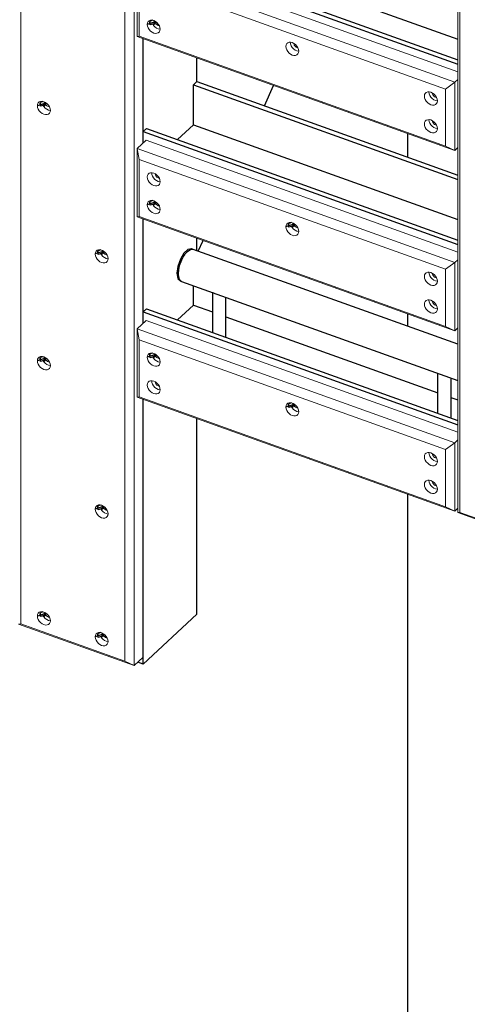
# Model space of a CAD drawing. Header units: millimetres. Extents: x 1069 to 250059, y -65909 to 70891.
# Tile 74 of 109: x 223090 to 224407, y -8656 to -5759. Entities that reach past the tile are written whole.
import ezdxf

# ---------------------------------------------------------------- set-up
doc = ezdxf.new("R2010")
doc.units = ezdxf.units.MM
for name, color, linetype, lineweight in [('N-CO-BC-BETONVORM-G', 50, 'Continuous', 25), ('N-CO-KC-KUNSTSTOFVORM-G', 7, 'Continuous', 13), ('N-CO-SC-STAALVORM-G', 10, 'Continuous', 25)]:
    doc.layers.add(name, color=color, linetype=linetype, lineweight=lineweight)

# ---------------------------------------------------------------- blocks, each defined once
blk = doc.blocks.new('GM_Hakorit_2850 - GM_Hakorit_2850-V158-3D impressie')
at = {"layer": 'N-CO-KC-KUNSTSTOFVORM-G'}
for p, q in [((11464.4, -4858.8), (11438, -4883.4)), ((11804.2, -4980.8), (11464.4, -4858.8)), ((11438, -4883.4), (11777.8, -5005.3)), ((11438, -4883.4), (11438, -7209.4)), ((11444.5, -4915.6), (11438, -4883.4)), ((11750.3, -5025.3), (11444.5, -4915.6)), ((11444.5, -4915.6), (11444.5, -7208.9)), ((11527.8, -4977.2), (11525.6, -4976.7)), ((11777.8, -5005.3), (11804.2, -4980.8)), ((11804.2, -4980.8), (11804.2, -4993.3)), ((11525.6, -4986.9), (11530.6, -4988)), ((11777.8, -5005.3), (11750.3, -5025.3)), ((11777.8, -5005.3), (11777.8, -7331.3)), ((11697.7, -5038.2), (11695.5, -5037.7)), ((11750.3, -5025.3), (11750.3, -7318.7)), ((11695.5, -5047.9), (11700.5, -5049)), ((11804.2, -5217.2), (11804.2, -5523.8)), ((11697.7, -5480.5), (11695.5, -5480)), ((11695.5, -5490.2), (11700.5, -5491.4)), ((11804.2, -5747.7), (11804.2, -6054.3)), ((11527.8, -5861.9), (11525.6, -5861.4)), ((11525.6, -5871.6), (11530.6, -5872.7)), ((11804.2, -6278.2), (11804.2, -6584.8)), ((11697.7, -6365.2), (11695.5, -6364.7)), ((11695.5, -6374.9), (11700.5, -6376)), ((11527.8, -6746.6), (11525.6, -6746.1)), ((11525.6, -6756.3), (11530.6, -6757.4)), ((11804.2, -6808.6), (11804.2, -7115.3)), ((11438, -7209.4), (11444.5, -7208.9)), ((11777.8, -7331.3), (11438, -7209.4)), ((11444.5, -7208.9), (11750.3, -7318.7)), ((11527.8, -7188.9), (11525.6, -7188.4)), ((11525.6, -7198.6), (11530.6, -7199.8)), ((11697.7, -7249.9), (11695.5, -7249.4)), ((11695.5, -7259.6), (11700.5, -7260.7)), ((11750.3, -7318.7), (11777.8, -7331.3)), ((11786.3, -7323.4), (11777.8, -7331.3))]:
    blk.add_line(p, q, dxfattribs=at)
for points in [[(11512.4, -4999.2, 0), (11507.5, -4996.8, 0), (11502.9, -4993.3, 0), (11498.9, -4988.9, 0), (11495.9, -4984, 0), (11494, -4978.9, 0), (11493.3, -4973.9, 0), (11494, -4969.4, 0), (11495.9, -4965.7, 0), (11498.9, -4963, 0), (11502.9, -4961.5, 0), (11507.5, -4961.3, 0), (11512.4, -4962.4, 0)], [(11509.8, -4973.1, 0), (11512.1, -4976.7, 0), (11516.1, -4981, 0), (11520.7, -4984.5, 0), (11525.6, -4986.9, 0)], [(11512.4, -4962.4, 0), (11517.4, -4964.8, 0), (11522, -4968.3, 0), (11526, -4972.7, 0), (11529, -4977.5, 0), (11530.9, -4982.7, 0), (11531.6, -4987.6, 0), (11530.9, -4992.2, 0), (11529, -4995.9, 0), (11526, -4998.6, 0), (11522, -5000.1, 0), (11517.4, -5000.3, 0), (11512.4, -4999.2, 0)], [(11525.6, -4976.7, 0), (11523.4, -4975.6, 0), (11521.4, -4974.1, 0), (11519.6, -4972.1, 0), (11518.3, -4970, 0), (11517.4, -4967.7, 0), (11517.1, -4965.5, 0)], [(11682.3, -5060.1, 0), (11677.4, -5057.7, 0), (11672.8, -5054.2, 0), (11668.8, -5049.9, 0), (11665.8, -5045, 0), (11663.9, -5039.9, 0), (11663.2, -5034.9, 0), (11663.9, -5030.4, 0), (11665.8, -5026.6, 0), (11668.8, -5023.9, 0), (11672.8, -5022.4, 0), (11677.4, -5022.2, 0), (11682.3, -5023.4, 0)], [(11676.4, -5022.6, 0), (11677.1, -5027.6, 0), (11679, -5032.7, 0), (11682, -5037.6, 0), (11686, -5042, 0), (11690.6, -5045.5, 0), (11695.5, -5047.9, 0)], [(11682.3, -5023.4, 0), (11687.3, -5025.8, 0), (11691.9, -5029.3, 0), (11695.9, -5033.6, 0), (11698.9, -5038.5, 0), (11700.8, -5043.6, 0), (11701.5, -5048.6, 0), (11700.8, -5053.1, 0), (11698.9, -5056.9, 0), (11695.9, -5059.6, 0), (11691.9, -5061.1, 0), (11687.3, -5061.3, 0), (11682.3, -5060.1, 0)], [(11695.5, -5037.7, 0), (11693.3, -5036.6, 0), (11691.3, -5035, 0), (11689.5, -5033.1, 0), (11688.2, -5030.9, 0), (11687.3, -5028.7, 0), (11687, -5026.4, 0)], [(11682.3, -5502.5, 0), (11677.4, -5500.1, 0), (11672.8, -5496.6, 0), (11668.8, -5492.2, 0), (11665.8, -5487.4, 0), (11663.9, -5482.2, 0), (11663.2, -5477.3, 0), (11663.9, -5472.7, 0), (11665.8, -5469, 0), (11668.8, -5466.3, 0), (11672.8, -5464.8, 0), (11677.4, -5464.6, 0), (11682.3, -5465.7, 0)], [(11682.3, -5465.7, 0), (11687.3, -5468.1, 0), (11691.9, -5471.6, 0), (11695.9, -5476, 0), (11698.9, -5480.9, 0), (11700.8, -5486, 0), (11701.5, -5491, 0), (11700.8, -5495.5, 0), (11698.9, -5499.2, 0), (11695.9, -5501.9, 0), (11691.9, -5503.4, 0), (11687.3, -5503.6, 0), (11682.3, -5502.5, 0)], [(11695.5, -5480, 0), (11693.3, -5478.9, 0), (11691.3, -5477.4, 0), (11689.5, -5475.5, 0), (11688.2, -5473.3, 0), (11687.3, -5471, 0), (11687, -5468.8, 0)], [(11679.7, -5476.4, 0), (11682, -5480, 0), (11686, -5484.3, 0), (11690.6, -5487.8, 0), (11695.5, -5490.2, 0)], [(11512.4, -5883.8, 0), (11507.5, -5881.4, 0), (11502.9, -5878, 0), (11498.9, -5873.6, 0), (11495.9, -5868.7, 0), (11494, -5863.6, 0), (11493.3, -5858.6, 0), (11494, -5854.1, 0), (11495.9, -5850.4, 0), (11498.9, -5847.6, 0), (11502.9, -5846.2, 0), (11507.5, -5846, 0), (11512.4, -5847.1, 0)], [(11512.4, -5847.1, 0), (11517.4, -5849.5, 0), (11522, -5853, 0), (11526, -5857.4, 0), (11529, -5862.2, 0), (11530.9, -5867.4, 0), (11531.6, -5872.3, 0), (11530.9, -5876.9, 0), (11529, -5880.6, 0), (11526, -5883.3, 0), (11522, -5884.8, 0), (11517.4, -5885, 0), (11512.4, -5883.8, 0)], [(11525.6, -5861.4, 0), (11523.4, -5860.3, 0), (11521.4, -5858.8, 0), (11519.6, -5856.8, 0), (11518.3, -5854.7, 0), (11517.4, -5852.4, 0), (11517.1, -5850.2, 0)], [(11509.8, -5857.8, 0), (11512.1, -5861.3, 0), (11516.1, -5865.7, 0), (11520.7, -5869.2, 0), (11525.6, -5871.6, 0)], [(11682.3, -6387.2, 0), (11677.4, -6384.8, 0), (11672.8, -6381.3, 0), (11668.8, -6376.9, 0), (11665.8, -6372, 0), (11663.9, -6366.9, 0), (11663.2, -6361.9, 0), (11663.9, -6357.4, 0), (11665.8, -6353.7, 0), (11668.8, -6351, 0), (11672.8, -6349.5, 0), (11677.4, -6349.3, 0), (11682.3, -6350.4, 0)], [(11679.7, -6361.1, 0), (11682, -6364.7, 0), (11686, -6369, 0), (11690.6, -6372.5, 0), (11695.5, -6374.9, 0)], [(11682.3, -6350.4, 0), (11687.3, -6352.8, 0), (11691.9, -6356.3, 0), (11695.9, -6360.7, 0), (11698.9, -6365.6, 0), (11700.8, -6370.7, 0), (11701.5, -6375.7, 0), (11700.8, -6380.2, 0), (11698.9, -6383.9, 0), (11695.9, -6386.6, 0), (11691.9, -6388.1, 0), (11687.3, -6388.3, 0), (11682.3, -6387.2, 0)], [(11695.5, -6364.7, 0), (11693.3, -6363.6, 0), (11691.3, -6362.1, 0), (11689.5, -6360.2, 0), (11688.2, -6358, 0), (11687.3, -6355.7, 0), (11687, -6353.5, 0)], [(11512.4, -6768.5, 0), (11507.5, -6766.1, 0), (11502.9, -6762.7, 0), (11498.9, -6758.3, 0), (11495.9, -6753.4, 0), (11494, -6748.3, 0), (11493.3, -6743.3, 0), (11494, -6738.8, 0), (11495.9, -6735.1, 0), (11498.9, -6732.3, 0), (11502.9, -6730.8, 0), (11507.5, -6730.7, 0), (11512.4, -6731.8, 0)], [(11506.5, -6731.1, 0), (11507.2, -6736, 0), (11509.1, -6741.2, 0), (11512.1, -6746, 0), (11516.1, -6750.4, 0), (11520.7, -6753.9, 0), (11525.6, -6756.3, 0)], [(11512.4, -6731.8, 0), (11517.4, -6734.2, 0), (11522, -6737.7, 0), (11526, -6742, 0), (11529, -6746.9, 0), (11530.9, -6752.1, 0), (11531.6, -6757, 0), (11530.9, -6761.6, 0), (11529, -6765.3, 0), (11526, -6768, 0), (11522, -6769.5, 0), (11517.4, -6769.7, 0), (11512.4, -6768.5, 0)], [(11525.6, -6746.1, 0), (11523.4, -6745, 0), (11521.4, -6743.5, 0), (11519.6, -6741.5, 0), (11518.3, -6739.4, 0), (11517.4, -6737.1, 0), (11517.1, -6734.9, 0)], [(11512.4, -7210.9, 0), (11507.5, -7208.5, 0), (11502.9, -7205, 0), (11498.9, -7200.7, 0), (11495.9, -7195.8, 0), (11494, -7190.7, 0), (11493.3, -7185.7, 0), (11494, -7181.2, 0), (11495.9, -7177.4, 0), (11498.9, -7174.7, 0), (11502.9, -7173.2, 0), (11507.5, -7173, 0), (11512.4, -7174.2, 0)], [(11506.5, -7173.4, 0), (11507.2, -7178.4, 0), (11509.1, -7183.5, 0), (11512.1, -7188.4, 0), (11516.1, -7192.7, 0), (11520.7, -7196.2, 0), (11525.6, -7198.6, 0)], [(11512.4, -7174.2, 0), (11517.4, -7176.6, 0), (11522, -7180.1, 0), (11526, -7184.4, 0), (11529, -7189.3, 0), (11530.9, -7194.4, 0), (11531.6, -7199.4, 0), (11530.9, -7203.9, 0), (11529, -7207.7, 0), (11526, -7210.4, 0), (11522, -7211.9, 0), (11517.4, -7212, 0), (11512.4, -7210.9, 0)], [(11525.6, -7188.4, 0), (11523.4, -7187.4, 0), (11521.4, -7185.8, 0), (11519.6, -7183.9, 0), (11518.3, -7181.7, 0), (11517.4, -7179.4, 0), (11517.1, -7177.2, 0)], [(11682.3, -7271.9, 0), (11677.4, -7269.5, 0), (11672.8, -7266, 0), (11668.8, -7261.6, 0), (11665.8, -7256.7, 0), (11663.9, -7251.6, 0), (11663.2, -7246.6, 0), (11663.9, -7242.1, 0), (11665.8, -7238.4, 0), (11668.8, -7235.7, 0), (11672.8, -7234.2, 0), (11677.4, -7234, 0), (11682.3, -7235.1, 0)], [(11676.4, -7234.4, 0), (11677.1, -7239.4, 0), (11679, -7244.5, 0), (11682, -7249.4, 0), (11686, -7253.7, 0), (11690.6, -7257.2, 0), (11695.5, -7259.6, 0)], [(11682.3, -7235.1, 0), (11687.3, -7237.5, 0), (11691.9, -7241, 0), (11695.9, -7245.4, 0), (11698.9, -7250.3, 0), (11700.8, -7255.4, 0), (11701.5, -7260.4, 0), (11700.8, -7264.9, 0), (11698.9, -7268.6, 0), (11695.9, -7271.3, 0), (11691.9, -7272.8, 0), (11687.3, -7273, 0), (11682.3, -7271.9, 0)], [(11695.5, -7249.4, 0), (11693.3, -7248.3, 0), (11691.3, -7246.8, 0), (11689.5, -7244.8, 0), (11688.2, -7242.7, 0), (11687.3, -7240.4, 0), (11687, -7238.2, 0)]]:
    blk.add_polyline3d(points, dxfattribs=at)
blk = doc.blocks.new('GM_Hakorit_3820 - GM_Hakorit_3820-V160-3D impressie')
at = {"layer": 'N-CO-KC-KUNSTSTOFVORM-G'}
for p, q in [((10152.7, -4452), (10152.7, -7051.4)), ((10486, -4541.7), (10486, -7157.4)), ((10458.5, -4561.7), (10458.5, -7161.1)), ((10512.4, -5814.5), (10512.4, -6121.6)), ((10236, -6015.3), (10233.8, -6014.8)), ((10233.8, -6025), (10238.8, -6026.1)), ((10512.4, -6345), (10512.4, -6652.1)), ((10405.9, -6451.7), (10403.7, -6451.2)), ((10403.7, -6461.4), (10408.7, -6462.5)), ((10236, -6766.1), (10233.8, -6765.6)), ((10233.8, -6775.8), (10238.8, -6777)), ((10512.4, -6875.5), (10512.4, -7132.9)), ((10152.7, -7051.4), (10152.7, -7537)), ((10512.4, -7132.9), (10512.4, -7634.8)), ((10458.5, -7161.1), (10458.5, -7646.7)), ((10486, -7157.4), (10486, -7659.3)), ((10405.9, -7202.5), (10403.7, -7202)), ((10403.7, -7212.2), (10408.7, -7213.4)), ((10236, -7517), (10233.8, -7516.5)), ((10233.8, -7526.7), (10238.8, -7527.8)), ((10146.2, -7537.4), (10152.7, -7537)), ((10486, -7659.3), (10146.2, -7537.4)), ((10152.7, -7537), (10458.5, -7646.7)), ((10405.9, -7578), (10403.7, -7577.4)), ((10403.7, -7587.6), (10408.7, -7588.8)), ((10458.5, -7646.7), (10486, -7659.3)), ((10512.4, -7634.8), (10486, -7659.3))]:
    blk.add_line(p, q, dxfattribs=at)
for points in [[(10220.6, -6037.2, 0), (10215.7, -6034.8, 0), (10211.1, -6031.4, 0), (10207.1, -6027, 0), (10204.1, -6022.1, 0), (10202.2, -6017, 0), (10201.5, -6012, 0), (10202.2, -6007.5, 0), (10204.1, -6003.8, 0), (10207.1, -6001, 0), (10211.1, -5999.5, 0), (10215.7, -5999.4, 0), (10220.6, -6000.5, 0)], [(10218, -6011.2, 0), (10220.3, -6014.7, 0), (10224.2, -6019.1, 0), (10228.9, -6022.6, 0), (10233.8, -6025, 0)], [(10220.6, -6000.5, 0), (10225.6, -6002.9, 0), (10230.2, -6006.4, 0), (10234.1, -6010.7, 0), (10237.2, -6015.6, 0), (10239.1, -6020.8, 0), (10239.7, -6025.7, 0), (10239.1, -6030.3, 0), (10237.2, -6034, 0), (10234.1, -6036.7, 0), (10230.2, -6038.2, 0), (10225.6, -6038.4, 0), (10220.6, -6037.2, 0)], [(10233.8, -6014.8, 0), (10231.6, -6013.7, 0), (10229.6, -6012.1, 0), (10227.8, -6010.2, 0), (10226.4, -6008, 0), (10225.6, -6005.8, 0), (10225.3, -6003.6, 0)], [(10390.5, -6473.6, 0), (10385.6, -6471.2, 0), (10381, -6467.7, 0), (10377, -6463.4, 0), (10374, -6458.5, 0), (10372.1, -6453.4, 0), (10371.4, -6448.4, 0), (10372.1, -6443.9, 0), (10374, -6440.2, 0), (10377, -6437.4, 0), (10381, -6435.9, 0), (10385.6, -6435.8, 0), (10390.5, -6436.9, 0)], [(10387.9, -6447.6, 0), (10390.2, -6451.1, 0), (10394.1, -6455.5, 0), (10398.8, -6459, 0), (10403.7, -6461.4, 0)], [(10390.5, -6436.9, 0), (10395.5, -6439.3, 0), (10400.1, -6442.8, 0), (10404, -6447.1, 0), (10407.1, -6452, 0), (10409, -6457.1, 0), (10409.6, -6462.1, 0), (10409, -6466.7, 0), (10407.1, -6470.4, 0), (10404, -6473.1, 0), (10400.1, -6474.6, 0), (10395.5, -6474.8, 0), (10390.5, -6473.6, 0)], [(10403.7, -6451.2, 0), (10401.5, -6450.1, 0), (10399.5, -6448.5, 0), (10397.7, -6446.6, 0), (10396.3, -6444.4, 0), (10395.5, -6442.2, 0), (10395.2, -6440, 0)], [(10220.6, -6788.1, 0), (10215.7, -6785.7, 0), (10211.1, -6782.2, 0), (10207.1, -6777.9, 0), (10204.1, -6773, 0), (10202.2, -6767.9, 0), (10201.5, -6762.9, 0), (10202.2, -6758.3, 0), (10204.1, -6754.6, 0), (10207.1, -6751.9, 0), (10211.1, -6750.4, 0), (10215.7, -6750.2, 0), (10220.6, -6751.4, 0)], [(10218, -6762, 0), (10220.3, -6765.6, 0), (10224.2, -6769.9, 0), (10228.9, -6773.4, 0), (10233.8, -6775.8, 0)], [(10220.6, -6751.4, 0), (10225.6, -6753.8, 0), (10230.2, -6757.3, 0), (10234.1, -6761.6, 0), (10237.2, -6766.5, 0), (10239.1, -6771.6, 0), (10239.7, -6776.6, 0), (10239.1, -6781.1, 0), (10237.2, -6784.8, 0), (10234.1, -6787.6, 0), (10230.2, -6789.1, 0), (10225.6, -6789.2, 0), (10220.6, -6788.1, 0)], [(10233.8, -6765.6, 0), (10231.6, -6764.5, 0), (10229.6, -6763, 0), (10227.8, -6761.1, 0), (10226.4, -6758.9, 0), (10225.6, -6756.6, 0), (10225.3, -6754.4, 0)], [(10390.5, -7224.5, 0), (10385.6, -7222.1, 0), (10381, -7218.6, 0), (10377, -7214.3, 0), (10374, -7209.4, 0), (10372.1, -7204.3, 0), (10371.4, -7199.3, 0), (10372.1, -7194.7, 0), (10374, -7191, 0), (10377, -7188.3, 0), (10381, -7186.8, 0), (10385.6, -7186.6, 0), (10390.5, -7187.8, 0)], [(10387.9, -7198.4, 0), (10390.2, -7202, 0), (10394.1, -7206.3, 0), (10398.8, -7209.8, 0), (10403.7, -7212.2, 0)], [(10390.5, -7187.8, 0), (10395.5, -7190.2, 0), (10400.1, -7193.7, 0), (10404, -7198, 0), (10407.1, -7202.9, 0), (10409, -7208, 0), (10409.6, -7213, 0), (10409, -7217.5, 0), (10407.1, -7221.2, 0), (10404, -7224, 0), (10400.1, -7225.5, 0), (10395.5, -7225.6, 0), (10390.5, -7224.5, 0)], [(10403.7, -7202, 0), (10401.5, -7200.9, 0), (10399.5, -7199.4, 0), (10397.7, -7197.5, 0), (10396.3, -7195.3, 0), (10395.5, -7193, 0), (10395.2, -7190.8, 0)], [(10220.6, -7538.9, 0), (10215.7, -7536.5, 0), (10211.1, -7533.1, 0), (10207.1, -7528.7, 0), (10204.1, -7523.8, 0), (10202.2, -7518.7, 0), (10201.5, -7513.7, 0), (10202.2, -7509.2, 0), (10204.1, -7505.5, 0), (10207.1, -7502.7, 0), (10211.1, -7501.2, 0), (10215.7, -7501.1, 0), (10220.6, -7502.2, 0)], [(10220.6, -7502.2, 0), (10225.6, -7504.6, 0), (10230.2, -7508.1, 0), (10234.1, -7512.4, 0), (10237.2, -7517.3, 0), (10239.1, -7522.4, 0), (10239.7, -7527.4, 0), (10239.1, -7532, 0), (10237.2, -7535.7, 0), (10234.1, -7538.4, 0), (10230.2, -7539.9, 0), (10225.6, -7540.1, 0), (10220.6, -7538.9, 0)], [(10218, -7512.9, 0), (10220.3, -7516.4, 0), (10224.2, -7520.8, 0), (10228.9, -7524.3, 0), (10233.8, -7526.7, 0)], [(10233.8, -7516.5, 0), (10231.6, -7515.4, 0), (10229.6, -7513.8, 0), (10227.8, -7511.9, 0), (10226.4, -7509.7, 0), (10225.6, -7507.5, 0), (10225.3, -7505.3, 0)], [(10390.5, -7599.9, 0), (10385.6, -7597.5, 0), (10381, -7594, 0), (10377, -7589.7, 0), (10374, -7584.8, 0), (10372.1, -7579.7, 0), (10371.4, -7574.7, 0), (10372.1, -7570.2, 0), (10374, -7566.4, 0), (10377, -7563.7, 0), (10381, -7562.2, 0), (10385.6, -7562, 0), (10390.5, -7563.2, 0)], [(10387.9, -7573.8, 0), (10390.2, -7577.4, 0), (10394.1, -7581.8, 0), (10398.8, -7585.2, 0), (10403.7, -7587.6, 0)], [(10390.5, -7563.2, 0), (10395.5, -7565.6, 0), (10400.1, -7569.1, 0), (10404, -7573.4, 0), (10407.1, -7578.3, 0), (10409, -7583.4, 0), (10409.6, -7588.4, 0), (10409, -7592.9, 0), (10407.1, -7596.7, 0), (10404, -7599.4, 0), (10400.1, -7600.9, 0), (10395.5, -7601.1, 0), (10390.5, -7599.9, 0)], [(10403.7, -7577.4, 0), (10401.5, -7576.4, 0), (10399.5, -7574.8, 0), (10397.7, -7572.9, 0), (10396.3, -7570.7, 0), (10395.5, -7568.4, 0), (10395.2, -7566.2, 0)]]:
    blk.add_polyline3d(points, dxfattribs=at)
blk = doc.blocks.new('GM_Hakorit_1100 - GM_Hakorit_1100-V164-3D impressie')
at = {"layer": 'N-CO-KC-KUNSTSTOFVORM-G'}
for p, q in [((10494.8, -5607.5), (10521.2, -5582.9)), ((10521.2, -5582.9), (11438, -5912)), ((10494.8, -5808.2), (10494.8, -5607.5)), ((11429.3, -5942.8), (10494.8, -5607.5)), ((10494.8, -5607.5), (10501.2, -5639.7)), ((11401.7, -5962.9), (10501.2, -5639.7)), ((10501.2, -5639.7), (10501.2, -5807.8)), ((10501.2, -5807.8), (10494.8, -5808.2)), ((11429.3, -6143.6), (10494.8, -5808.2)), ((11401.7, -6131), (10501.2, -5807.8)), ((11438, -5934.6), (11429.3, -5942.8)), ((11401.7, -5962.9), (11429.3, -5942.8)), ((11401.7, -6131), (11401.7, -5962.9)), ((11429.3, -5942.8), (11429.3, -6143.6)), ((11429.3, -6143.6), (11401.7, -6131)), ((11429.3, -6143.6), (11438, -6135.4))]:
    blk.add_line(p, q, dxfattribs=at)
for points in [[(10524.6, -5691.3, 0), (10525.3, -5686.8, 0), (10527.2, -5683.1, 0), (10530.2, -5680.4, 0), (10534.2, -5678.9, 0), (10538.8, -5678.7, 0), (10543.7, -5679.8, 0), (10548.7, -5682.2, 0), (10553.3, -5685.7, 0), (10557.2, -5690.1, 0), (10560.3, -5695, 0), (10562.2, -5700.1, 0), (10562.8, -5705.1, 0)], [(10562.8, -5705.1, 0), (10562.2, -5709.6, 0), (10560.3, -5713.3, 0), (10557.2, -5716, 0), (10553.3, -5717.5, 0), (10548.7, -5717.7, 0), (10543.7, -5716.6, 0), (10538.8, -5714.2, 0), (10534.2, -5710.7, 0), (10530.2, -5706.3, 0), (10527.2, -5701.4, 0), (10525.3, -5696.3, 0), (10524.6, -5691.3, 0)], [(10541.1, -5690.5, 0), (10543.4, -5694.1, 0), (10547.4, -5698.4, 0), (10552, -5701.9, 0), (10556.9, -5704.3, 0), (10561.9, -5705.4, 0)], [(10559.1, -5694.6, 0), (10556.9, -5694.1, 0), (10554.7, -5693, 0), (10552.7, -5691.5, 0), (10550.9, -5689.5, 0), (10549.6, -5687.4, 0), (10548.7, -5685.1, 0), (10548.4, -5682.9, 0)], [(10524.6, -5773, 0), (10525.3, -5768.4, 0), (10527.2, -5764.7, 0), (10530.2, -5762, 0), (10534.2, -5760.5, 0), (10538.8, -5760.3, 0), (10543.7, -5761.4, 0), (10548.7, -5763.8, 0), (10553.3, -5767.3, 0), (10557.2, -5771.7, 0), (10560.3, -5776.6, 0), (10562.2, -5781.7, 0), (10562.8, -5786.7, 0)], [(10559.1, -5776.2, 0), (10556.9, -5775.7, 0), (10554.7, -5774.6, 0), (10552.7, -5773.1, 0), (10550.9, -5771.2, 0), (10549.6, -5769, 0), (10548.7, -5766.7, 0), (10548.4, -5764.5, 0)], [(10562.8, -5786.7, 0), (10562.2, -5791.2, 0), (10560.3, -5794.9, 0), (10557.2, -5797.6, 0), (10553.3, -5799.1, 0), (10548.7, -5799.3, 0), (10543.7, -5798.2, 0), (10538.8, -5795.8, 0), (10534.2, -5792.3, 0), (10530.2, -5787.9, 0), (10527.2, -5783.1, 0), (10525.3, -5777.9, 0), (10524.6, -5773, 0)], [(10541.1, -5772.1, 0), (10543.4, -5775.7, 0), (10547.4, -5780, 0), (10552, -5783.5, 0), (10556.9, -5785.9, 0), (10561.9, -5787.1, 0)], [(10932.4, -5837.7, 0), (10933, -5833.2, 0), (10934.9, -5829.4, 0), (10938, -5826.7, 0), (10941.9, -5825.2, 0), (10946.5, -5825, 0), (10951.5, -5826.2, 0), (10956.4, -5828.6, 0), (10961, -5832.1, 0), (10965, -5836.4, 0), (10968, -5841.3, 0), (10969.9, -5846.4, 0), (10970.6, -5851.4, 0)], [(10970.6, -5851.4, 0), (10969.9, -5855.9, 0), (10968, -5859.7, 0), (10965, -5862.4, 0), (10961, -5863.9, 0), (10956.4, -5864, 0), (10951.5, -5862.9, 0), (10946.5, -5860.5, 0), (10941.9, -5857, 0), (10938, -5852.7, 0), (10934.9, -5847.8, 0), (10933, -5842.7, 0), (10932.4, -5837.7, 0)], [(10945.6, -5825.4, 0), (10946.2, -5830.4, 0), (10948.1, -5835.5, 0), (10951.2, -5840.4, 0), (10955.1, -5844.7, 0), (10959.7, -5848.2, 0), (10964.7, -5850.6, 0), (10969.6, -5851.8, 0)], [(10966.9, -5840.9, 0), (10964.7, -5840.4, 0), (10962.5, -5839.4, 0), (10960.4, -5837.8, 0), (10958.7, -5835.9, 0), (10957.3, -5833.7, 0), (10956.5, -5831.4, 0), (10956.2, -5829.2, 0)], [(11340.1, -5984, 0), (11340.8, -5979.5, 0), (11342.7, -5975.7, 0), (11345.7, -5973, 0), (11349.7, -5971.5, 0), (11354.3, -5971.4, 0), (11359.2, -5972.5, 0), (11364.2, -5974.9, 0), (11368.8, -5978.4, 0), (11372.8, -5982.7, 0), (11375.8, -5987.6, 0), (11377.7, -5992.7, 0), (11378.4, -5997.7, 0)], [(11378.4, -5997.7, 0), (11377.7, -6002.2, 0), (11375.8, -6006, 0), (11372.8, -6008.7, 0), (11368.8, -6010.2, 0), (11364.2, -6010.4, 0), (11359.2, -6009.2, 0), (11354.3, -6006.8, 0), (11349.7, -6003.3, 0), (11345.7, -5999, 0), (11342.7, -5994.1, 0), (11340.8, -5989, 0), (11340.1, -5984, 0)], [(11353.3, -5971.7, 0), (11354, -5976.7, 0), (11355.9, -5981.8, 0), (11358.9, -5986.7, 0), (11362.9, -5991.1, 0), (11367.5, -5994.6, 0), (11372.4, -5997, 0), (11377.4, -5998.1, 0)], [(11374.6, -5987.3, 0), (11372.4, -5986.8, 0), (11370.2, -5985.7, 0), (11368.2, -5984.1, 0), (11366.4, -5982.2, 0), (11365.1, -5980, 0), (11364.2, -5977.8, 0), (11363.9, -5975.5, 0)], [(11340.1, -6065.6, 0), (11340.8, -6061.1, 0), (11342.7, -6057.4, 0), (11345.7, -6054.6, 0), (11349.7, -6053.2, 0), (11354.3, -6053, 0), (11359.2, -6054.1, 0), (11364.2, -6056.5, 0), (11368.8, -6060, 0), (11372.8, -6064.4, 0), (11375.8, -6069.2, 0), (11377.7, -6074.4, 0), (11378.4, -6079.3, 0)], [(11353.3, -6053.4, 0), (11354, -6058.3, 0), (11355.9, -6063.5, 0), (11358.9, -6068.3, 0), (11362.9, -6072.7, 0), (11367.5, -6076.2, 0), (11372.4, -6078.6, 0), (11377.4, -6079.7, 0)], [(11378.4, -6079.3, 0), (11377.7, -6083.9, 0), (11375.8, -6087.6, 0), (11372.8, -6090.3, 0), (11368.8, -6091.8, 0), (11364.2, -6092, 0), (11359.2, -6090.8, 0), (11354.3, -6088.4, 0), (11349.7, -6085, 0), (11345.7, -6080.6, 0), (11342.7, -6075.7, 0), (11340.8, -6070.6, 0), (11340.1, -6065.6, 0)], [(11374.6, -6068.9, 0), (11372.4, -6068.4, 0), (11370.2, -6067.3, 0), (11368.2, -6065.8, 0), (11366.4, -6063.8, 0), (11365.1, -6061.7, 0), (11364.2, -6059.4, 0), (11363.9, -6057.2, 0)]]:
    blk.add_polyline3d(points, dxfattribs=at)
blk = doc.blocks.new('GM_Hakorit_1100 - GM_Hakorit_1100-V163-3D impressie')
at = {"layer": 'N-CO-KC-KUNSTSTOFVORM-G'}
for p, q in [((10494.8, -5077), (10521.2, -5052.4)), ((10521.2, -5052.4), (11438, -5381.5)), ((10494.8, -5277.7), (10494.8, -5077)), ((11429.3, -5412.3), (10494.8, -5077)), ((10494.8, -5077), (10501.2, -5109.2)), ((11401.7, -5432.4), (10501.2, -5109.2)), ((10501.2, -5109.2), (10501.2, -5277.3)), ((10501.2, -5277.3), (10494.8, -5277.7)), ((11429.3, -5613.1), (10494.8, -5277.7)), ((11401.7, -5600.5), (10501.2, -5277.3)), ((11401.7, -5432.4), (11429.3, -5412.3)), ((11438, -5404.1), (11429.3, -5412.3)), ((11429.3, -5412.3), (11429.3, -5613.1)), ((11401.7, -5600.5), (11401.7, -5432.4)), ((11429.3, -5613.1), (11401.7, -5600.5)), ((11429.3, -5613.1), (11438, -5604.9))]:
    blk.add_line(p, q, dxfattribs=at)
for points in [[(10524.6, -5160.8, 0), (10525.3, -5156.3, 0), (10527.2, -5152.6, 0), (10530.2, -5149.9, 0), (10534.2, -5148.4, 0), (10538.8, -5148.2, 0), (10543.7, -5149.3, 0), (10548.7, -5151.7, 0), (10553.3, -5155.2, 0), (10557.2, -5159.6, 0), (10560.3, -5164.5, 0), (10562.2, -5169.6, 0), (10562.8, -5174.6, 0)], [(10537.8, -5148.6, 0), (10538.4, -5153.6, 0), (10540.4, -5158.7, 0), (10543.4, -5163.6, 0), (10547.4, -5167.9, 0), (10552, -5171.4, 0), (10556.9, -5173.8, 0), (10561.9, -5174.9, 0)], [(10559.1, -5164.1, 0), (10556.9, -5163.6, 0), (10554.7, -5162.5, 0), (10552.7, -5161, 0), (10550.9, -5159, 0), (10549.6, -5156.9, 0), (10548.7, -5154.6, 0), (10548.4, -5152.4, 0)], [(10562.8, -5174.6, 0), (10562.2, -5179.1, 0), (10560.3, -5182.8, 0), (10557.2, -5185.5, 0), (10553.3, -5187, 0), (10548.7, -5187.2, 0), (10543.7, -5186.1, 0), (10538.8, -5183.7, 0), (10534.2, -5180.2, 0), (10530.2, -5175.8, 0), (10527.2, -5170.9, 0), (10525.3, -5165.8, 0), (10524.6, -5160.8, 0)], [(10524.6, -5242.5, 0), (10525.3, -5237.9, 0), (10527.2, -5234.2, 0), (10530.2, -5231.5, 0), (10534.2, -5230, 0), (10538.8, -5229.8, 0), (10543.7, -5231, 0), (10548.7, -5233.4, 0), (10553.3, -5236.8, 0), (10557.2, -5241.2, 0), (10560.3, -5246.1, 0), (10562.2, -5251.2, 0), (10562.8, -5256.2, 0)], [(10562.8, -5256.2, 0), (10562.2, -5260.7, 0), (10560.3, -5264.4, 0), (10557.2, -5267.2, 0), (10553.3, -5268.7, 0), (10548.7, -5268.8, 0), (10543.7, -5267.7, 0), (10538.8, -5265.3, 0), (10534.2, -5261.8, 0), (10530.2, -5257.5, 0), (10527.2, -5252.6, 0), (10525.3, -5247.4, 0), (10524.6, -5242.5, 0)], [(10541.1, -5241.6, 0), (10543.4, -5245.2, 0), (10547.4, -5249.5, 0), (10552, -5253, 0), (10556.9, -5255.4, 0), (10561.9, -5256.6, 0)], [(10559.1, -5245.7, 0), (10556.9, -5245.2, 0), (10554.7, -5244.1, 0), (10552.7, -5242.6, 0), (10550.9, -5240.7, 0), (10549.6, -5238.5, 0), (10548.7, -5236.2, 0), (10548.4, -5234, 0)], [(10932.4, -5307.2, 0), (10933, -5302.7, 0), (10934.9, -5298.9, 0), (10938, -5296.2, 0), (10941.9, -5294.7, 0), (10946.5, -5294.5, 0), (10951.5, -5295.7, 0), (10956.4, -5298.1, 0), (10961, -5301.6, 0), (10965, -5305.9, 0), (10968, -5310.8, 0), (10969.9, -5315.9, 0), (10970.6, -5320.9, 0)], [(10966.9, -5310.4, 0), (10964.7, -5309.9, 0), (10962.5, -5308.9, 0), (10960.4, -5307.3, 0), (10958.7, -5305.4, 0), (10957.3, -5303.2, 0), (10956.5, -5300.9, 0), (10956.2, -5298.7, 0)], [(10970.6, -5320.9, 0), (10969.9, -5325.4, 0), (10968, -5329.2, 0), (10965, -5331.9, 0), (10961, -5333.4, 0), (10956.4, -5333.6, 0), (10951.5, -5332.4, 0), (10946.5, -5330, 0), (10941.9, -5326.5, 0), (10938, -5322.2, 0), (10934.9, -5317.3, 0), (10933, -5312.2, 0), (10932.4, -5307.2, 0)], [(10948.8, -5306.3, 0), (10951.2, -5309.9, 0), (10955.1, -5314.2, 0), (10959.7, -5317.7, 0), (10964.7, -5320.1, 0), (10969.6, -5321.3, 0)], [(11340.1, -5453.5, 0), (11340.8, -5449, 0), (11342.7, -5445.3, 0), (11345.7, -5442.5, 0), (11349.7, -5441, 0), (11354.3, -5440.9, 0), (11359.2, -5442, 0), (11364.2, -5444.4, 0), (11368.8, -5447.9, 0), (11372.8, -5452.2, 0), (11375.8, -5457.1, 0), (11377.7, -5462.3, 0), (11378.4, -5467.2, 0)], [(11353.3, -5441.2, 0), (11354, -5446.2, 0), (11355.9, -5451.3, 0), (11358.9, -5456.2, 0), (11362.9, -5460.6, 0), (11367.5, -5464.1, 0), (11372.4, -5466.5, 0), (11377.4, -5467.6, 0)], [(11374.6, -5456.8, 0), (11372.4, -5456.3, 0), (11370.2, -5455.2, 0), (11368.2, -5453.7, 0), (11366.4, -5451.7, 0), (11365.1, -5449.5, 0), (11364.2, -5447.3, 0), (11363.9, -5445.1, 0)], [(11378.4, -5467.2, 0), (11377.7, -5471.8, 0), (11375.8, -5475.5, 0), (11372.8, -5478.2, 0), (11368.8, -5479.7, 0), (11364.2, -5479.9, 0), (11359.2, -5478.7, 0), (11354.3, -5476.3, 0), (11349.7, -5472.9, 0), (11345.7, -5468.5, 0), (11342.7, -5463.6, 0), (11340.8, -5458.5, 0), (11340.1, -5453.5, 0)], [(11340.1, -5535.1, 0), (11340.8, -5530.6, 0), (11342.7, -5526.9, 0), (11345.7, -5524.2, 0), (11349.7, -5522.7, 0), (11354.3, -5522.5, 0), (11359.2, -5523.6, 0), (11364.2, -5526, 0), (11368.8, -5529.5, 0), (11372.8, -5533.9, 0), (11375.8, -5538.8, 0), (11377.7, -5543.9, 0), (11378.4, -5548.9, 0)], [(11353.3, -5522.9, 0), (11354, -5527.8, 0), (11355.9, -5533, 0), (11358.9, -5537.9, 0), (11362.9, -5542.2, 0), (11367.5, -5545.7, 0), (11372.4, -5548.1, 0), (11377.4, -5549.2, 0)], [(11374.6, -5538.4, 0), (11372.4, -5537.9, 0), (11370.2, -5536.8, 0), (11368.2, -5535.3, 0), (11366.4, -5533.3, 0), (11365.1, -5531.2, 0), (11364.2, -5528.9, 0), (11363.9, -5526.7, 0)], [(11378.4, -5548.9, 0), (11377.7, -5553.4, 0), (11375.8, -5557.1, 0), (11372.8, -5559.8, 0), (11368.8, -5561.3, 0), (11364.2, -5561.5, 0), (11359.2, -5560.4, 0), (11354.3, -5558, 0), (11349.7, -5554.5, 0), (11345.7, -5550.1, 0), (11342.7, -5545.2, 0), (11340.8, -5540.1, 0), (11340.1, -5535.1, 0)]]:
    blk.add_polyline3d(points, dxfattribs=at)
blk = doc.blocks.new('GM_Hakorit_1100 - GM_Hakorit_1100-V165-3D impressie')
at = {"layer": 'N-CO-KC-KUNSTSTOFVORM-G'}
for p, q in [((10494.8, -6668.4), (10521.2, -6643.9)), ((10521.2, -6643.9), (11438, -6972.9)), ((10494.8, -6869.2), (10494.8, -6668.4)), ((11429.3, -7003.8), (10494.8, -6668.4)), ((10494.8, -6668.4), (10501.2, -6700.7)), ((11401.7, -7023.8), (10501.2, -6700.7)), ((10501.2, -6700.7), (10501.2, -6868.8)), ((10501.2, -6868.8), (10494.8, -6869.2)), ((11429.3, -7204.6), (10494.8, -6869.2)), ((11401.7, -7192), (10501.2, -6868.8)), ((11401.7, -7023.8), (11429.3, -7003.8)), ((11438, -6995.6), (11429.3, -7003.8)), ((11429.3, -7003.8), (11429.3, -7204.6)), ((11401.7, -7192), (11401.7, -7023.8)), ((11429.3, -7204.6), (11401.7, -7192)), ((11429.3, -7204.6), (11438, -7196.4))]:
    blk.add_line(p, q, dxfattribs=at)
for points in [[(10524.6, -6752.3, 0), (10525.3, -6747.8, 0), (10527.2, -6744.1, 0), (10530.2, -6741.3, 0), (10534.2, -6739.8, 0), (10538.8, -6739.7, 0), (10543.7, -6740.8, 0), (10548.7, -6743.2, 0), (10553.3, -6746.7, 0), (10557.2, -6751, 0), (10560.3, -6755.9, 0), (10562.2, -6761.1, 0), (10562.8, -6766, 0)], [(10559.1, -6755.6, 0), (10556.9, -6755.1, 0), (10554.7, -6754, 0), (10552.7, -6752.5, 0), (10550.9, -6750.5, 0), (10549.6, -6748.3, 0), (10548.7, -6746.1, 0), (10548.4, -6743.9, 0)], [(10562.8, -6766, 0), (10562.2, -6770.6, 0), (10560.3, -6774.3, 0), (10557.2, -6777, 0), (10553.3, -6778.5, 0), (10548.7, -6778.7, 0), (10543.7, -6777.5, 0), (10538.8, -6775.1, 0), (10534.2, -6771.7, 0), (10530.2, -6767.3, 0), (10527.2, -6762.4, 0), (10525.3, -6757.3, 0), (10524.6, -6752.3, 0)], [(10541.1, -6751.5, 0), (10543.4, -6755, 0), (10547.4, -6759.4, 0), (10552, -6762.9, 0), (10556.9, -6765.3, 0), (10561.9, -6766.4, 0)], [(10524.6, -6833.9, 0), (10525.3, -6829.4, 0), (10527.2, -6825.7, 0), (10530.2, -6823, 0), (10534.2, -6821.5, 0), (10538.8, -6821.3, 0), (10543.7, -6822.4, 0), (10548.7, -6824.8, 0), (10553.3, -6828.3, 0), (10557.2, -6832.7, 0), (10560.3, -6837.6, 0), (10562.2, -6842.7, 0), (10562.8, -6847.7, 0)], [(10562.8, -6847.7, 0), (10562.2, -6852.2, 0), (10560.3, -6855.9, 0), (10557.2, -6858.6, 0), (10553.3, -6860.1, 0), (10548.7, -6860.3, 0), (10543.7, -6859.2, 0), (10538.8, -6856.8, 0), (10534.2, -6853.3, 0), (10530.2, -6848.9, 0), (10527.2, -6844, 0), (10525.3, -6838.9, 0), (10524.6, -6833.9, 0)], [(10537.8, -6821.7, 0), (10538.4, -6826.6, 0), (10540.4, -6831.8, 0), (10543.4, -6836.7, 0), (10547.4, -6841, 0), (10552, -6844.5, 0), (10556.9, -6846.9, 0), (10561.9, -6848, 0)], [(10559.1, -6837.2, 0), (10556.9, -6836.7, 0), (10554.7, -6835.6, 0), (10552.7, -6834.1, 0), (10550.9, -6832.1, 0), (10549.6, -6830, 0), (10548.7, -6827.7, 0), (10548.4, -6825.5, 0)], [(10932.4, -6898.7, 0), (10933, -6894.1, 0), (10934.9, -6890.4, 0), (10938, -6887.7, 0), (10941.9, -6886.2, 0), (10946.5, -6886, 0), (10951.5, -6887.2, 0), (10956.4, -6889.6, 0), (10961, -6893, 0), (10965, -6897.4, 0), (10968, -6902.3, 0), (10969.9, -6907.4, 0), (10970.6, -6912.4, 0)], [(10966.9, -6901.9, 0), (10964.7, -6901.4, 0), (10962.5, -6900.3, 0), (10960.4, -6898.8, 0), (10958.7, -6896.9, 0), (10957.3, -6894.7, 0), (10956.5, -6892.4, 0), (10956.2, -6890.2, 0)], [(10970.6, -6912.4, 0), (10969.9, -6916.9, 0), (10968, -6920.6, 0), (10965, -6923.4, 0), (10961, -6924.8, 0), (10956.4, -6925, 0), (10951.5, -6923.9, 0), (10946.5, -6921.5, 0), (10941.9, -6918, 0), (10938, -6913.7, 0), (10934.9, -6908.8, 0), (10933, -6903.6, 0), (10932.4, -6898.7, 0)], [(10948.8, -6897.8, 0), (10951.2, -6901.4, 0), (10955.1, -6905.7, 0), (10959.7, -6909.2, 0), (10964.7, -6911.6, 0), (10969.6, -6912.8, 0)], [(11340.1, -7045, 0), (11340.8, -7040.5, 0), (11342.7, -7036.7, 0), (11345.7, -7034, 0), (11349.7, -7032.5, 0), (11354.3, -7032.3, 0), (11359.2, -7033.5, 0), (11364.2, -7035.9, 0), (11368.8, -7039.4, 0), (11372.8, -7043.7, 0), (11375.8, -7048.6, 0), (11377.7, -7053.7, 0), (11378.4, -7058.7, 0)], [(11353.3, -7032.7, 0), (11354, -7037.7, 0), (11355.9, -7042.8, 0), (11358.9, -7047.7, 0), (11362.9, -7052.1, 0), (11367.5, -7055.5, 0), (11372.4, -7057.9, 0), (11377.4, -7059.1, 0)], [(11374.6, -7048.3, 0), (11372.4, -7047.7, 0), (11370.2, -7046.7, 0), (11368.2, -7045.1, 0), (11366.4, -7043.2, 0), (11365.1, -7041, 0), (11364.2, -7038.7, 0), (11363.9, -7036.5, 0)], [(11378.4, -7058.7, 0), (11377.7, -7063.2, 0), (11375.8, -7067, 0), (11372.8, -7069.7, 0), (11368.8, -7071.2, 0), (11364.2, -7071.4, 0), (11359.2, -7070.2, 0), (11354.3, -7067.8, 0), (11349.7, -7064.3, 0), (11345.7, -7060, 0), (11342.7, -7055.1, 0), (11340.8, -7050, 0), (11340.1, -7045, 0)], [(11340.1, -7126.6, 0), (11340.8, -7122.1, 0), (11342.7, -7118.3, 0), (11345.7, -7115.6, 0), (11349.7, -7114.1, 0), (11354.3, -7114, 0), (11359.2, -7115.1, 0), (11364.2, -7117.5, 0), (11368.8, -7121, 0), (11372.8, -7125.3, 0), (11375.8, -7130.2, 0), (11377.7, -7135.3, 0), (11378.4, -7140.3, 0)], [(11378.4, -7140.3, 0), (11377.7, -7144.8, 0), (11375.8, -7148.6, 0), (11372.8, -7151.3, 0), (11368.8, -7152.8, 0), (11364.2, -7153, 0), (11359.2, -7151.8, 0), (11354.3, -7149.4, 0), (11349.7, -7145.9, 0), (11345.7, -7141.6, 0), (11342.7, -7136.7, 0), (11340.8, -7131.6, 0), (11340.1, -7126.6, 0)], [(11353.3, -7114.3, 0), (11354, -7119.3, 0), (11355.9, -7124.4, 0), (11358.9, -7129.3, 0), (11362.9, -7133.7, 0), (11367.5, -7137.2, 0), (11372.4, -7139.6, 0), (11377.4, -7140.7, 0)], [(11374.6, -7129.9, 0), (11372.4, -7129.4, 0), (11370.2, -7128.3, 0), (11368.2, -7126.7, 0), (11366.4, -7124.8, 0), (11365.1, -7122.6, 0), (11364.2, -7120.4, 0), (11363.9, -7118.1, 0)]]:
    blk.add_polyline3d(points, dxfattribs=at)
blk = doc.blocks.new('GM_Bouten_Moeren_Zeskant - M16-V201-3D impressie')
at = {"layer": 'N-CO-SC-STAALVORM-G'}
for p, q in [((10525.8, -6751.3), (10549.6, -6743.5)), ((10531.5, -6744.5), (10531.6, -6746.3)), ((10531.6, -6746.3), (10531.5, -6747.8)), ((10541, -6740.2), (10533.6, -6742.6)), ((10533.6, -6753.9), (10533.6, -6742.6)), ((10544.9, -6741.4), (10544.9, -6750.2)), ((10546.4, -6746.1), (10546.1, -6742.7)), ((10544.9, -6750.2), (10533.6, -6753.9)), ((10543.6, -6752.8), (10546.2, -6751.9))]:
    blk.add_line(p, q, dxfattribs=at)
for points in [[(10542.7, -6752.9, 0), (10544.2, -6752.5, 0), (10545.4, -6751.2, 0), (10546.1, -6749, 0), (10546.4, -6746.1, 0)], [(10549, -6745.2, 0), (10548.7, -6748.1, 0), (10548, -6750.3, 0), (10546.8, -6751.7, 0)]]:
    blk.add_polyline3d(points, dxfattribs=at)
blk = doc.blocks.new('GM_Bouten_Moeren_Zeskant - M16-V200-3D impressie')
at = {"layer": 'N-CO-SC-STAALVORM-G'}
for p, q in [((7058.1, -5506.8), (7081.8, -5499)), ((7063.7, -5500), (7063.9, -5501.8)), ((7063.9, -5501.8), (7063.7, -5503.3)), ((7073.3, -5495.7), (7065.9, -5498.1)), ((7065.9, -5509.5), (7065.9, -5498.1)), ((7077.2, -5496.7), (7077.2, -5505.7)), ((7078.6, -5501.6), (7078.4, -5498.2)), ((7077.2, -5505.7), (7065.9, -5509.5)), ((7075.9, -5508.3), (7078.5, -5507.4))]:
    blk.add_line(p, q, dxfattribs=at)
for points in [[(7074.9, -5508.4, 0), (7076.5, -5508, 0), (7077.6, -5506.7, 0), (7078.4, -5504.5, 0), (7078.6, -5501.6, 0)], [(7081.2, -5500.7, 0), (7081, -5503.6, 0), (7080.3, -5505.8, 0), (7079.1, -5507.2, 0)]]:
    blk.add_polyline3d(points, dxfattribs=at)
blk = doc.blocks.new('GM_Bouten_Moeren_Zeskant - M16-V194-3D impressie')
at = {"layer": 'N-CO-SC-STAALVORM-G'}
for p, q in [((6174.3, -3149.3), (6197.7, -3141.6)), ((6180, -3142.4), (6180.1, -3144.3)), ((6180.1, -3144.3), (6180, -3145.8)), ((6189.5, -3138.2), (6182.1, -3140.6)), ((6182.1, -3151.9), (6182.1, -3140.6)), ((6193.4, -3148.2), (6182.1, -3151.9)), ((6192.1, -3150.8), (6194.7, -3149.9)), ((6193.4, -3139.4), (6193.4, -3148.2)), ((6194.9, -3144.1), (6194.6, -3140.6))]:
    blk.add_line(p, q, dxfattribs=at)
for points in [[(6191.2, -3150.9, 0), (6192.7, -3150.5, 0), (6193.9, -3149.2, 0), (6194.6, -3147, 0), (6194.9, -3144.1, 0)], [(6197.5, -3143.2, 0), (6197.2, -3146.1, 0), (6196.5, -3148.3, 0), (6195.3, -3149.7, 0)]]:
    blk.add_polyline3d(points, dxfattribs=at)
blk = doc.blocks.new('GM_Bouten_Moeren_Zeskant - M16-V202-3D impressie')
at = {"layer": 'N-CO-SC-STAALVORM-G'}
for p, q in [((7788.9, -6271), (7812.3, -6263.3)), ((7794.6, -6264.2), (7794.7, -6266)), ((7794.7, -6266), (7794.6, -6267.6)), ((7804.2, -6259.9), (7796.7, -6262.4)), ((7796.7, -6273.7), (7796.7, -6262.4)), ((7808, -6270), (7796.7, -6273.7)), ((7806.8, -6272.5), (7809.4, -6271.7)), ((7808, -6261.1), (7808, -6270)), ((7809.5, -6265.8), (7809.2, -6262.4))]:
    blk.add_line(p, q, dxfattribs=at)
for points in [[(7805.8, -6272.6, 0), (7807.3, -6272.3, 0), (7808.5, -6270.9, 0), (7809.2, -6268.7, 0), (7809.5, -6265.8, 0)], [(7812.1, -6264.9, 0), (7811.9, -6267.9, 0), (7811.1, -6270.1, 0), (7809.9, -6271.4, 0)]]:
    blk.add_polyline3d(points, dxfattribs=at)
blk = doc.blocks.new('GM_Haalbuis_1000 - GM_Haalbuis_1000-3744236-3D impressie')
at = {"layer": 'N-CO-SC-STAALVORM-G'}
for p, q in [((10659.7, -6434.8), (10655.4, -6433.3)), ((10659.7, -6434.8), (10659.2, -6434.7)), ((11438, -6714.1), (10659.7, -6434.8)), ((10621.7, -6527.4), (10625.9, -6528.9)), ((10625.9, -6528.9), (10626.3, -6529.1)), ((10625.9, -6528.9), (11438, -6820.4)), ((10716.2, -6560.8), (10716.2, -6678.9)), ((10756.2, -6693.3), (10756.2, -6575.5)), ((11378.9, -6798.9), (11378.9, -6916.7)), ((11418.9, -6931.1), (11418.9, -6813.3))]:
    blk.add_line(p, q, dxfattribs=at)
for points in [[(10655.4, -6433.3, 0), (10655, -6433.1, 0), (10644.4, -6435.1, 0), (10632.7, -6446, 0), (10622.1, -6463.7, 0), (10614.8, -6484.7, 0), (10612.2, -6504.9, 0)], [(10616.4, -6506.4, 0), (10617.3, -6495, 0), (10620, -6482.7, 0), (10624.1, -6470.4, 0), (10629.6, -6458.8, 0), (10636, -6448.8, 0)], [(10636.6, -6448, 0), (10642.8, -6441.1, 0), (10649.6, -6436.1, 0), (10656, -6434.2, 0), (10661.5, -6435.6, 0)], [(10612.2, -6504.9, 0), (10614.8, -6520.2, 0), (10622.1, -6527.5, 0)], [(10625.9, -6528.9, 0), (10624.1, -6528.1, 0), (10620, -6523.5, 0), (10617.3, -6516.1, 0), (10616.4, -6506.4, 0)]]:
    blk.add_polyline3d(points, dxfattribs=at)

msp = doc.modelspace()

# ---------------------------------------------------------------- linework, layer by layer
at = {"layer": 'N-CO-SC-STAALVORM-G'}
for p, q in [((223453.3, -5557.7), (224379, -5889.9)), ((223463.3, -5548.4), (224379, -5877)), ((223601.6, -5537.7), (224379, -5816.7)), ((223453.3, -6121.6), (223453.3, -5814.5)), ((223611.6, -5941), (223611.6, -5871.3)), ((223601.6, -5950.3), (223611.6, -5941)), ((223601.6, -6068.2), (223601.6, -5950.3)), ((223601.6, -5950.3), (224379, -6229.3)), ((223611.6, -5941), (224379, -6216.3)), ((223810.1, -6012.2), (223837.3, -5952.3)), ((223453.3, -6088.2), (223463.3, -6078.9)), ((223463.3, -6078.9), (224379, -6407.5)), ((223554.8, -6111.7), (223601.6, -6068.2)), ((223601.6, -6068.2), (224379, -6347.2)), ((223453.3, -6121.6), (223453.3, -6088.2)), ((223453.3, -6088.2), (224379, -6420.4)), ((224231.2, -6093.7), (224231.2, -6163.3)), ((223453.3, -6652.1), (223453.3, -6345)), ((223611.6, -6439), (223611.6, -6401.8)), ((223615.8, -6440.5), (223630.2, -6408.5)), ((223601.6, -6598.7), (223601.6, -6541)), ((223554.8, -6642.2), (223601.6, -6598.7)), ((223601.6, -6598.7), (223657.5, -6618.8)), ((223453.3, -6618.7), (223463.3, -6609.4)), ((223453.3, -6652.1), (223453.3, -6618.7)), ((223453.3, -6618.7), (224379, -6950.9)), ((223463.3, -6609.4), (224379, -6938)), ((223696.5, -6632.8), (224320.1, -6856.6)), ((224231.2, -6624.2), (224231.2, -6661.9)), ((223453.3, -7132.9), (223453.3, -6875.5)), ((224359.2, -6870.6), (224379, -6877.7)), ((223611.6, -6985.6), (223611.6, -6932.3)), ((223611.6, -7507.9), (223611.6, -6985.6)), ((223453.3, -7655.2), (223453.3, -7132.9)), ((224231.2, -7154.7), (224231.2, -14346.2)), ((223611.6, -7507.9), (223453.3, -7655.2)), ((223453.3, -7655.2), (223437.5, -7649.5))]:
    msp.add_line(p, q, dxfattribs=at)

# ---------------------------------------------------------------- block references
at = {"layer": 'N-CO-BC-BETONVORM-G'}
for name, p in [('GM_Hakorit_3820 - GM_Hakorit_3820-V160-3D impressie', (212940.9, 0)), ('GM_Hakorit_2850 - GM_Hakorit_2850-V158-3D impressie', (212940.9, 0)), ('GM_Hakorit_1100 - GM_Hakorit_1100-V164-3D impressie', (212940.9, 0)), ('GM_Bouten_Moeren_Zeskant - M16-V194-3D impressie', (217292.4, -2622.6)), ('GM_Bouten_Moeren_Zeskant - M16-V194-3D impressie', (216969.3, -2861.7)), ('GM_Hakorit_1100 - GM_Hakorit_1100-V163-3D impressie', (212940.9, -1061)), ('GM_Bouten_Moeren_Zeskant - M16-V194-3D impressie', (217292.4, -3153.1)), ('GM_Bouten_Moeren_Zeskant - M16-V200-3D impressie', (216816.4, -860.3)), ('GM_Bouten_Moeren_Zeskant - M16-V194-3D impressie', (217139.2, -3298.1)), ('GM_Haalbuis_1000 - GM_Haalbuis_1000-3744236-3D impressie', (212940.9, 0)), ('GM_Hakorit_1100 - GM_Hakorit_1100-V165-3D impressie', (212940.9, 0)), ('GM_Bouten_Moeren_Zeskant - M16-V201-3D impressie', (212940.9, 0)), ('GM_Bouten_Moeren_Zeskant - M16-V194-3D impressie', (216969.3, -3612.6)), ('GM_Bouten_Moeren_Zeskant - M16-V200-3D impressie', (216816.4, -1390.8)), ('GM_Bouten_Moeren_Zeskant - M16-V202-3D impressie', (215524.6, -927.2)), ('GM_Bouten_Moeren_Zeskant - M16-V202-3D impressie', (215354.7, -1241.7)), ('GM_Bouten_Moeren_Zeskant - M16-V202-3D impressie', (215524.6, -1302.6))]:
    msp.add_blockref(name, p, dxfattribs=at)

doc.saveas('drawing.dxf')
